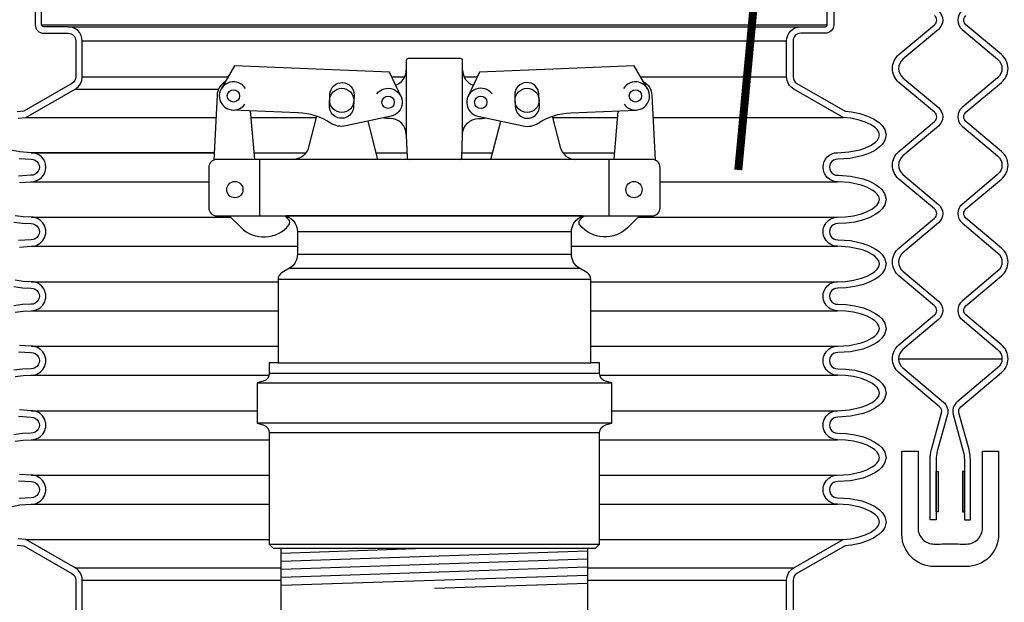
# Model space of a CAD drawing. Extents: x -169 to 2224, y 0 to 2796.
# Tile 41 of 256: x 147 to 162, y 863 to 872. Entities that reach past the tile are written whole.
import ezdxf

# ---------------------------------------------------------------- set-up
doc = ezdxf.new("R2010")
doc.units = 0
doc.header["$MEASUREMENT"] = 0
for name, color, linetype in [('ADAPTOR', 3, 'CONTINUOUS'), ('FILL-CAP', 1, 'CONTINUOUS'), ('FRP-SUMP', 2, 'CONTINUOUS'), ('GALV-4-PIPE', 4, 'CONTINUOUS'), ('MULTI-PORT-MANHOLE', 2, 'CONTINUOUS'), ('MULTI-PORT-SHROUD', 1, 'CONTINUOUS'), ('MULTI-PORT-SPILL-BUCKET', 1, 'CONTINUOUS'), ('MULTI-PORT-SPILL-BUCKET-SHROUD', 1, 'CONTINUOUS')]:
    doc.layers.add(name, color=color, linetype=linetype)

msp = doc.modelspace()

# ---------------------------------------------------------------- linework, layer by layer
at = {"layer": 'ADAPTOR', "color": 7}
for p, q in [((151.0304, 868.37044), (155.2804, 868.37044)), ((151.0304, 868.01857), (155.28094, 868.01857)), ((150.9048, 867.80233), (155.406, 867.80233)), ((155.58169, 867.62773), (150.72912, 867.62773)), ((150.72912, 866.33588), (155.58169, 866.33588)), ((150.4054, 866.02338), (155.9054, 866.02338)), ((155.7179, 866.16974), (150.59237, 866.16974)), ((155.9054, 865.39838), (150.4054, 865.39838)), ((155.71844, 865.24787), (150.5929, 865.24787)), ((150.59301, 863.52317), (155.71801, 863.52317))]:
    msp.add_line(p, q, dxfattribs=at)
at = {"layer": 'ADAPTOR', "linetype": 'Continuous'}
msp.add_lwpolyline([(155.4527, 868.61437), (150.8581, 868.61437), (150.90581, 868.58671, -0.26744182), (151.0304, 868.37044), (151.0304, 868.01819, -0.26792575), (150.90542, 867.8017), (150.79161, 867.73598, 0.26792575), (150.72912, 867.62773), (150.72912, 866.33588), (150.5929, 866.33588), (150.5929, 866.16969, -0.33900864), (150.50045, 866.04901), (150.4054, 866.02338), (150.4054, 865.39838), (150.50045, 865.37275, -0.33899174), (150.5929, 865.25206), (150.59301, 863.52317), (150.65551, 863.46067), (155.6553, 863.46067), (155.7178, 863.52317), (155.7179, 865.25206, -0.33899174), (155.81036, 865.37275), (155.9054, 865.39838), (155.9054, 866.02338), (155.81036, 866.04901, -0.33900864), (155.7179, 866.16969), (155.7179, 866.33588), (155.58169, 866.33588), (155.58169, 867.62773, 0.26792575), (155.51919, 867.73598), (155.40538, 867.8017, -0.26792575), (155.2804, 868.01819), (155.2804, 868.37044, -0.26744182), (155.40499, 868.58671), (155.4527, 868.61437)], format="xyb", dxfattribs=at)
at = {"layer": 'FILL-CAP', "linetype": 'Continuous'}
for p, q in [((150.37035, 869.48937), (150.30447, 870.2435)), ((155.94046, 869.48937), (156.00634, 870.2435)), ((152.7179, 869.87487), (152.7179, 869.86437))]:
    msp.add_line(p, q, dxfattribs=at)
at = {"layer": 'FILL-CAP', "color": 2, "linetype": 'Continuous'}
for p, q in [((152.27994, 869.49013), (152.12721, 870.0843)), ((154.03087, 869.49013), (154.1836, 870.0843)), ((150.4479, 868.61437), (150.4479, 869.48937)), ((155.8629, 868.61437), (155.8629, 869.48937))]:
    msp.add_line(p, q, dxfattribs=at)
at = {"layer": 'FILL-CAP', "linetype": 'Continuous'}
for points in [[(152.63432, 870.46897), (152.45605, 870.84326), (150.05682, 870.94174), (149.84848, 870.58332)], [(156.46233, 870.58332), (156.25398, 870.94174), (153.85475, 870.84326), (153.67648, 870.46897)]]:
    msp.add_lwpolyline(points, dxfattribs=at)
for points in [[(153.54963, 869.48937, 0.40402622), (153.58086, 869.51953), (153.5929, 869.86437), (153.5929, 869.87487), (153.5929, 871.02062, 0.41421356), (153.56165, 871.05187), (152.74915, 871.05187, 0.41421356), (152.7179, 871.02062), (152.7179, 869.86437), (152.72995, 869.51953, 0.40402622), (152.76118, 869.48937)], [(149.91365, 870.69544, 0.2587825), (149.78363, 870.48572), (149.73268, 869.4799)], [(156.39715, 870.69544, -0.2587825), (156.52717, 870.48572), (156.57812, 869.4799)], [(152.26128, 870.5052, -1.44499019), (152.48298, 870.16108), (151.78056, 870.00949, -0.19970767), (151.54483, 870.0528, 0.13452379), (151.04125, 870.21326), (150.02863, 870.25482)], [(154.04953, 870.5052, 1.44499019), (153.82783, 870.16108), (154.53024, 870.00949, 0.19970767), (154.76598, 870.0528, -0.13452379), (155.26956, 870.21326), (156.28218, 870.25482)]]:
    msp.add_lwpolyline(points, format="xyb", dxfattribs=at)
for points in [[(151.53478, 870.50201, -1), (151.90947, 870.48663), (151.90209, 870.30678, -1.00000015), (151.5274, 870.32216)], [(154.77602, 870.50201, 1), (154.40134, 870.48663), (154.40872, 870.30678, 1.00000015), (154.7834, 870.32216)], [(156.5304, 868.61437, 0.41421356), (156.6554, 868.73937), (156.6554, 869.36437, 0.41421356), (156.5304, 869.48937), (149.7804, 869.48937, 0.41421356), (149.6554, 869.36437), (149.6554, 868.73937, 0.41421356), (149.7804, 868.61437)]]:
    msp.add_lwpolyline(points, format="xyb", close=True, dxfattribs=at)
at = {"layer": 'FILL-CAP', "color": 2, "linetype": 'Continuous'}
for points in [[(151.32778, 870.15893), (151.20394, 869.67713, -0.34229985), (150.96181, 869.48937)], [(154.98302, 870.15893), (155.10687, 869.67713, 0.34229985), (155.349, 869.48937)], [(152.7179, 869.87487, 0.41421356), (152.4679, 870.12487), (152.4369, 870.12487, -0.08282474), (152.36464, 870.13554)], [(153.5929, 869.87487, -0.41421356), (153.8429, 870.12487), (153.8739, 870.12487, 0.08282474), (153.94616, 870.13554)], [(149.97257, 868.61437), (150.15543, 868.43226, 0.44640039), (150.8987, 868.47417, 0.36107386), (150.89724, 868.55402, 0.04329968), (150.83537, 868.61437)], [(156.33823, 868.61437), (156.15538, 868.43226, -0.44640039), (155.41211, 868.47417, -0.36107386), (155.41357, 868.55402, -0.04329968), (155.47544, 868.61437)]]:
    msp.add_lwpolyline(points, format="xyb", dxfattribs=at)
at = {"layer": 'FILL-CAP', "color": 1, "linetype": 'Continuous'}
for centre, radius in [((150.0376, 870.47338), 0.0955), ((151.71844, 870.40439), 0.1875), ((152.4369, 870.37487), 0.0955), ((153.8739, 870.37487), 0.096), ((154.59237, 870.40439), 0.1875), ((156.27321, 870.47338), 0.0955), ((150.0599, 869.02137), 0.126), ((156.2509, 869.02137), 0.126)]:
    msp.add_circle(centre, radius, dxfattribs=at)
at = {"layer": 'FILL-CAP', "color": 2, "linetype": 'Continuous'}
for centre, start, end in [((152.4679, 870.87487), 289.892293, 0), ((153.8429, 870.87487), 180, 250.107707)]:
    msp.add_arc(centre, 0.25, start, end, dxfattribs=at)
at = {"layer": 'FILL-CAP', "linetype": 'Continuous'}
for centre, start, end in [((150.03767, 870.47338), 31.207476, 324.090131), ((156.27313, 870.47338), 215.909869, 148.792524)]:
    msp.add_arc(centre, 0.2188, start, end, dxfattribs=at)
at = {"layer": 'FRP-SUMP'}
msp.add_lwpolyline([(160.6554, 864.96665), (160.6554, 863.77588, 0.41588828), (160.90683, 863.52588, -0.00101043), (161.1554, 863.5268, -0.00101043), (161.40397, 863.52588, 0.41588828), (161.6554, 863.77588), (161.6554, 864.96665), (161.90513, 864.96665), (161.90513, 863.6761, -0.41546764), (161.40299, 863.17611, 0.00103576), (161.1554, 863.17666, 0.00103576), (160.90782, 863.17611, -0.41546764), (160.40568, 863.6761), (160.40568, 864.96665)], format="xyb", close=True, dxfattribs=at)
at = {"layer": 'GALV-4-PIPE', "color": 7}
for p, q in [((153.1554, 863.46067), (150.7804, 863.38067)), ((155.5304, 863.4156), (150.7804, 863.2556)), ((155.5304, 863.29053), (150.7804, 863.13053)), ((155.5304, 863.16545), (150.7804, 863.00546)), ((155.5304, 863.04038), (150.7804, 862.88039)), ((155.5304, 862.91531), (153.1554, 862.83532))]:
    msp.add_line(p, q, dxfattribs=at)
at = {"layer": 'GALV-4-PIPE', "linetype": 'Continuous'}
msp.add_lwpolyline([(150.7804, 861.1103), (150.7804, 863.46067), (155.5304, 863.46067), (155.5304, 861.1103, -0.41421356), (155.48353, 861.06342), (150.82728, 861.06342, -0.41421356)], format="xyb", close=True, dxfattribs=at)
at = {"layer": 'MULTI-PORT-MANHOLE', "color": 7, "linetype": 'Continuous'}
msp.add_line((161.95725, 866.39028), (160.35356, 866.39028), dxfattribs=at)
at = {"layer": 'MULTI-PORT-SHROUD', "color": 1, "linetype": 'Continuous'}
for points in [[(160.95456, 864.96421, 0.06721269), (160.93665, 864.83159), (160.93665, 863.89911), (160.8429, 863.89911), (160.8429, 864.83159, -0.06721269), (160.86417, 864.98908), (161.02066, 865.55796, 0.29327737), (160.99053, 865.65464), (160.36007, 866.18366, -0.46630694), (160.36007, 866.61456), (160.91153, 867.0773, 0.46630723), (160.91153, 867.22093), (160.36007, 867.68366, -0.46630723), (160.36007, 868.11456), (160.91153, 868.5773, 0.46630723), (160.91153, 868.72093), (160.36007, 869.18366, -0.46630723), (160.36007, 869.61456), (160.91153, 870.0773, 0.46630723), (160.91153, 870.22093), (160.36007, 870.68366, -0.46630723), (160.36007, 871.11456), (160.91153, 871.5773, 0.46630723), (160.91153, 871.72093)], [(160.97179, 871.79275, -0.46630905), (160.97179, 871.50548), (160.42033, 871.04275, 0.46630905), (160.42033, 870.75548), (160.97179, 870.29275, -0.46630905), (160.97179, 870.00548), (160.42033, 869.54275, 0.46630905), (160.42033, 869.25548), (160.97179, 868.79275, -0.46630905), (160.97179, 868.50548), (160.42033, 868.04275, 0.46630905), (160.42033, 867.75548), (160.97179, 867.29275, -0.46630905), (160.97179, 867.00548), (160.42033, 866.54275, 0.46630785), (160.42033, 866.25548), (161.05079, 865.72646, -0.29327778), (161.11105, 865.53309), (160.95456, 864.96421)], [(161.33901, 871.79275, 0.46630905), (161.33901, 871.50548), (161.89048, 871.04275, -0.46630905), (161.89048, 870.75548), (161.33901, 870.29275, 0.46630905), (161.33901, 870.00548), (161.89048, 869.54275, -0.46630905), (161.89048, 869.25548), (161.33901, 868.79275, 0.46630905), (161.33901, 868.50548), (161.89048, 868.04275, -0.46630905), (161.89048, 867.75548), (161.33901, 867.29275, 0.46630905), (161.33901, 867.00548), (161.89048, 866.54275, -0.46630785), (161.89048, 866.25548), (161.26002, 865.72646, 0.29327778), (161.19975, 865.53309), (161.35624, 864.96421)], [(161.35625, 864.96421, -0.06721269), (161.37415, 864.83159), (161.37415, 863.89911), (161.4679, 863.89911), (161.4679, 864.83159, 0.06721269), (161.44664, 864.98908), (161.29015, 865.55796, -0.29327737), (161.32028, 865.65464), (161.95074, 866.18366, 0.46630694), (161.95074, 866.61456), (161.39928, 867.0773, -0.46630723), (161.39928, 867.22093), (161.95074, 867.68366, 0.46630723), (161.95074, 868.11456), (161.39928, 868.5773, -0.46630723), (161.39928, 868.72093), (161.95074, 869.18366, 0.46630723), (161.95074, 869.61456), (161.39928, 870.0773, -0.46630723), (161.39928, 870.22093), (161.95074, 870.68366, 0.46630723), (161.95074, 871.11456), (161.39928, 871.5773, -0.46630723), (161.39928, 871.72093)]]:
    msp.add_lwpolyline(points, format="xyb", dxfattribs=at)
at = {"layer": 'MULTI-PORT-SHROUD', "color": 7, "linetype": 'Continuous'}
for points in [[(160.93665, 864.02411), (160.93665, 864.64911), (160.96665, 864.64911), (160.96665, 864.02411)], [(161.37415, 864.02411), (161.37415, 864.64911), (161.34415, 864.64911), (161.34415, 864.02411)]]:
    msp.add_lwpolyline(points, close=True, dxfattribs=at)
at = {"layer": 'MULTI-PORT-SPILL-BUCKET', "color": 7, "const_width": 0.125}
msp.add_lwpolyline([(158.19472, 872.81106), (157.86832, 869.32631)], dxfattribs=at)
at = {"layer": 'MULTI-PORT-SPILL-BUCKET-SHROUD', "color": 7, "linetype": 'Continuous'}
for p, q in [((147.06353, 871.5781), (159.24728, 871.5781)), ((147.47415, 871.54685), (158.83665, 871.54685)), ((147.6929, 871.3281), (158.6179, 871.3281)), ((147.6929, 870.77097), (149.95756, 870.77097)), ((152.49049, 870.77097), (152.69529, 870.77097)), ((153.61552, 870.77097), (153.82032, 870.77097)), ((156.35325, 870.77097), (158.6179, 870.77097)), ((147.58312, 870.58129), (149.80736, 870.58129)), ((146.8168, 870.14107), (149.76617, 870.14107)), ((150.31342, 870.14107), (151.32319, 870.14107)), ((154.98761, 870.14107), (155.99739, 870.14107)), ((156.54463, 870.14107), (159.49401, 870.14107)), ((146.90294, 869.59373), (149.73845, 869.59373)), ((149.73845, 869.59373), (146.90294, 869.59373)), ((150.36123, 869.59373), (151.165, 869.59373)), ((152.25331, 869.59373), (152.72735, 869.59373)), ((153.58345, 869.59373), (154.0575, 869.59373)), ((155.1458, 869.59373), (155.94957, 869.59373)), ((146.90294, 869.14373), (149.6554, 869.14373)), ((156.6554, 869.14373), (159.40786, 869.14373)), ((146.90294, 868.59373), (149.9933, 868.59373)), ((150.85901, 868.59373), (150.89371, 868.59373)), ((155.4171, 868.59373), (155.4518, 868.59373)), ((156.3175, 868.59373), (159.40787, 868.59373)), ((146.90293, 868.14373), (151.0304, 868.14373)), ((155.2804, 868.14373), (159.40787, 868.14373)), ((146.90293, 867.59373), (150.72912, 867.59373)), ((155.58169, 867.59373), (159.40788, 867.59373)), ((146.90293, 867.14373), (150.72912, 867.14373)), ((155.58169, 867.14373), (159.40788, 867.14373)), ((146.90293, 866.59373), (150.72912, 866.59373)), ((155.58169, 866.59373), (159.40788, 866.59373)), ((146.90293, 866.14373), (150.59018, 866.14373)), ((155.72063, 866.14373), (159.40788, 866.14373)), ((146.90293, 865.59373), (150.4054, 865.59373)), ((155.9054, 865.59373), (159.40787, 865.59373)), ((146.90293, 865.14373), (150.59291, 865.14373)), ((155.7179, 865.14373), (159.40787, 865.14373)), ((146.90294, 864.59373), (150.59294, 864.59373)), ((155.71786, 864.59373), (159.40786, 864.59373)), ((146.90294, 864.14373), (150.59297, 864.14373)), ((155.71784, 864.14373), (159.40786, 864.14373)), ((146.8168, 863.59639), (150.593, 863.59639)), ((155.7178, 863.59639), (159.49401, 863.59639)), ((147.58312, 863.15616), (150.7804, 863.15616)), ((155.5304, 863.15616), (158.72769, 863.15616)), ((147.6929, 862.96649), (150.7804, 862.96649)), ((155.5304, 862.96649), (158.6179, 862.96649))]:
    msp.add_line(p, q, dxfattribs=at)
at = {"layer": 'MULTI-PORT-SPILL-BUCKET-SHROUD', "color": 1, "linetype": 'Continuous'}
for points in [[(146.96353, 871.85979), (146.96353, 871.5781, 0.41421356), (147.09478, 871.44685), (147.47415, 871.44685, -0.41421356), (147.5929, 871.3281), (147.5929, 870.77097, -0.26853007), (147.5333, 870.668), (146.78539, 870.23835), (146.68488, 870.22795)], [(146.69995, 870.12898), (146.8168, 870.14107), (147.58312, 870.58129, 0.26853007), (147.6929, 870.77097), (147.6929, 871.3281, 0.41421356), (147.47415, 871.54685), (147.09478, 871.54685, -0.41421356), (147.06353, 871.5781), (147.06353, 871.8531, -0.33495079)], [(146.71738, 869.13155), (146.89699, 869.14334), (146.90294, 869.14373, 1), (146.90294, 869.59373), (146.72649, 869.60478), (146.55359, 869.64065)], [(146.71314, 869.50542), (146.90027, 869.4937, -1.02213573), (146.90014, 869.24376), (146.89044, 869.24312), (146.70326, 869.23084)], [(146.63437, 868.51817), (146.76839, 868.49946), (146.90109, 868.49371, -1.01877101), (146.90014, 868.24376), (146.70325, 868.23084)], [(146.71737, 868.13155), (146.90293, 868.14373, 1.00000017), (146.90294, 868.59373), (146.77749, 868.59916), (146.65359, 868.61645)], [(146.6535, 867.12098), (146.77744, 867.13829), (146.90293, 867.14373, 1.00000017), (146.90293, 867.59373), (146.77748, 867.59916), (146.65358, 867.61645)], [(146.63436, 867.51817), (146.76839, 867.49946), (146.90108, 867.49371, -1.01490594), (146.90108, 867.24374), (146.76834, 867.23799), (146.63427, 867.21926)], [(146.7037, 866.50655), (146.90014, 866.4937, -1.01873998), (146.90108, 866.24374), (146.76838, 866.23799), (146.63436, 866.21929)], [(146.65358, 866.121), (146.77748, 866.13829), (146.90293, 866.14373, 1.00000016), (146.90293, 866.59373), (146.71779, 866.60584)], [(146.65359, 865.121), (146.77749, 865.13829), (146.90293, 865.14373, 1.00000067), (146.90293, 865.59373), (146.71737, 865.6059)], [(146.70325, 865.50662), (146.90014, 865.49369, -1.01877171), (146.90109, 865.24374), (146.76839, 865.23799), (146.63437, 865.21929)], [(146.55359, 864.0968), (146.72649, 864.13267), (146.90294, 864.14373, 1.00000067), (146.90294, 864.59373), (146.71738, 864.6059)], [(146.70326, 864.50662), (146.90014, 864.49369, -1.0221364), (146.90027, 864.24375), (146.71314, 864.23203)], [(147.6929, 862.40935), (147.6929, 862.96649, 0.26853007), (147.58312, 863.15616), (146.8168, 863.59639), (146.69995, 863.60848)], [(146.68488, 863.5095), (146.78539, 863.4991), (147.5333, 863.06945, -0.26853007), (147.5929, 862.96649), (147.5929, 862.40935, -0.41421356)]]:
    msp.add_lwpolyline(points, format="xyb", dxfattribs=at)
at = {"layer": 'MULTI-PORT-SPILL-BUCKET-SHROUD', "linetype": 'Continuous'}
for points in [[(158.6179, 862.40935), (158.6179, 862.96649, -0.26853007), (158.72769, 863.15616), (159.49401, 863.59639), (159.61086, 863.60848), (159.72544, 863.63159), (159.83713, 863.66791), (159.9173, 863.70531), (159.99008, 863.75524), (160.02178, 863.78646), (160.04642, 863.82329), (160.05701, 863.86621), (160.04852, 863.90968), (160.02476, 863.94745), (159.99353, 863.97923), (159.95841, 864.00646), (159.92063, 864.03001), (159.84089, 864.06815), (159.75721, 864.0968), (159.58432, 864.13267), (159.40786, 864.14373, -1.00000067), (159.40786, 864.59373), (159.59343, 864.6059), (159.77412, 864.64573), (159.86207, 864.67819), (159.94506, 864.72214), (159.9834, 864.74963), (160.0177, 864.78198), (160.04524, 864.82092), (160.05782, 864.86593), (160.04767, 864.91144), (160.02123, 864.95145), (159.98745, 864.98454), (159.94937, 865.01253), (159.86659, 865.05732), (159.77856, 865.09033), (159.65722, 865.121), (159.53332, 865.13829), (159.40787, 865.14373, -1.00000067), (159.40787, 865.59373), (159.59343, 865.6059), (159.77412, 865.64573), (159.86208, 865.67819), (159.94507, 865.72214), (159.98341, 865.74963), (160.01771, 865.78198), (160.04525, 865.82092), (160.05783, 865.86593), (160.04767, 865.91144), (160.02124, 865.95145), (159.98745, 865.98454), (159.94938, 866.01253), (159.8666, 866.05732), (159.77856, 866.09033), (159.65722, 866.121), (159.53333, 866.13829), (159.40788, 866.14373, -1.00000016), (159.40788, 866.59373), (159.59301, 866.60584), (159.77377, 866.64562), (159.86177, 866.67806), (159.9448, 866.72197), (159.98318, 866.74944), (160.01752, 866.78177), (160.04513, 866.82067), (160.05782, 866.86567), (160.04777, 866.91121), (160.02139, 866.95128), (159.98762, 866.9844), (159.94954, 867.01241), (159.86675, 867.05725), (159.77869, 867.09029), (159.65731, 867.12098), (159.53337, 867.13829), (159.40788, 867.14373, -1.00000017), (159.40788, 867.59373), (159.53333, 867.59916), (159.65722, 867.61645), (159.77856, 867.64712), (159.8666, 867.68013), (159.94938, 867.72493), (159.98745, 867.75291), (160.02124, 867.786), (160.04767, 867.82602), (160.05783, 867.87152), (160.04525, 867.91654), (160.01771, 867.95547), (159.98341, 867.98782), (159.94507, 868.01531), (159.86208, 868.05926), (159.77412, 868.09172), (159.59343, 868.13155), (159.40787, 868.14373, -1.00000017), (159.40787, 868.59373), (159.53332, 868.59916), (159.65722, 868.61645), (159.77856, 868.64712), (159.86659, 868.68013), (159.94937, 868.72493), (159.98745, 868.75291), (160.02123, 868.786), (160.04767, 868.82602), (160.05782, 868.87152), (160.04524, 868.91654), (160.0177, 868.95547), (159.9834, 868.98782), (159.94506, 869.01531), (159.86207, 869.05926), (159.77412, 869.09172), (159.59343, 869.13155), (159.41381, 869.14334), (159.40786, 869.14373, -1), (159.40786, 869.59373), (159.58432, 869.60478), (159.75721, 869.64065), (159.84089, 869.6693), (159.92063, 869.70745), (159.95841, 869.73099), (159.99353, 869.75823), (160.02476, 869.79001), (160.04852, 869.82777), (160.05701, 869.87124), (160.04642, 869.91416), (160.02178, 869.951), (159.99008, 869.98221), (159.9173, 870.03214), (159.83713, 870.06955), (159.72544, 870.10586), (159.61086, 870.12898), (159.49401, 870.14107), (158.72769, 870.58129, -0.26853007), (158.6179, 870.77097), (158.6179, 871.3281, -0.41421356), (158.83665, 871.54685), (159.21603, 871.54685, 0.41421356), (159.24728, 871.5781), (159.24728, 871.8531, 0.33495079)], [(159.34728, 871.85979), (159.34728, 871.5781, -0.41421356), (159.21603, 871.44685), (158.83665, 871.44685, 0.41421356), (158.7179, 871.3281), (158.7179, 870.77097, 0.26853007), (158.7775, 870.668), (159.52541, 870.23835), (159.62593, 870.22795), (159.75088, 870.20274), (159.87386, 870.16276), (159.96707, 870.11927), (160.05395, 870.05966), (160.09922, 870.01509), (160.1393, 869.95517), (160.15939, 869.87375), (160.14309, 869.7903), (160.10365, 869.72761), (160.06013, 869.68333), (160.01565, 869.64883), (159.9688, 869.61964), (159.8788, 869.57658), (159.78367, 869.54401), (159.59767, 869.50542), (159.41054, 869.4937, 1.02213573), (159.41066, 869.24376), (159.42036, 869.24312), (159.60755, 869.23084), (159.80232, 869.1879), (159.90296, 869.15076), (159.99783, 869.10052), (160.04713, 869.06518), (160.09358, 869.02137), (160.13689, 868.96014), (160.16089, 868.87425), (160.14126, 868.78626), (160.0988, 868.722), (160.05237, 868.67652), (160.00303, 868.64026), (159.90814, 868.58891), (159.80845, 868.55153), (159.67644, 868.51817), (159.54241, 868.49946), (159.40972, 868.49371, 1.01877101), (159.41067, 868.24376), (159.60755, 868.23084), (159.80233, 868.1879), (159.90297, 868.15076), (159.99784, 868.10052), (160.04714, 868.06518), (160.09358, 868.02137), (160.13689, 867.96014), (160.1609, 867.87425), (160.14126, 867.78626), (160.09881, 867.72201), (160.05238, 867.67652), (160.00304, 867.64026), (159.90814, 867.58891), (159.80846, 867.55153), (159.67644, 867.51817), (159.54242, 867.49946), (159.40973, 867.49371, 1.01490594), (159.40973, 867.24374), (159.54247, 867.23799), (159.67654, 867.21926), (159.8086, 867.18587), (159.90832, 867.14846), (160.00324, 867.09706), (160.05258, 867.06075), (160.09903, 867.01519), (160.14144, 866.95079), (160.16088, 866.8627), (160.13668, 866.77689), (160.09331, 866.71577), (160.04684, 866.67204), (159.99752, 866.63673), (159.90261, 866.58654), (159.80194, 866.54943), (159.60711, 866.50655), (159.41067, 866.4937, 1.01873998), (159.40973, 866.24374), (159.54242, 866.23799), (159.67644, 866.21929), (159.80846, 866.18592), (159.90814, 866.14855), (160.00304, 866.09719), (160.05238, 866.06093), (160.09881, 866.01545), (160.14126, 865.95119), (160.1609, 865.86321), (160.13689, 865.77731), (160.09358, 865.71608), (160.04714, 865.67228), (159.99784, 865.63693), (159.90297, 865.58669), (159.80233, 865.54955), (159.60755, 865.50662), (159.41067, 865.49369, 1.01877171), (159.40972, 865.24374), (159.54241, 865.23799), (159.67644, 865.21929), (159.80845, 865.18592), (159.90814, 865.14855), (160.00304, 865.09719), (160.05237, 865.06093), (160.0988, 865.01545), (160.14126, 864.95119), (160.16089, 864.8632), (160.13689, 864.77731), (160.09358, 864.71608), (160.04713, 864.67228), (159.99783, 864.63693), (159.90296, 864.58669), (159.80232, 864.54955), (159.60755, 864.50662), (159.41066, 864.49369, 1.0221364), (159.41054, 864.24375), (159.59767, 864.23203), (159.78367, 864.19344), (159.8788, 864.16087), (159.9688, 864.11782), (160.01565, 864.08862), (160.06013, 864.05412), (160.10365, 864.00984), (160.14309, 863.94715), (160.15939, 863.8637), (160.1393, 863.78228), (160.09922, 863.72237), (160.05395, 863.67779), (159.96707, 863.61818), (159.87387, 863.5747), (159.75088, 863.53471), (159.62592, 863.5095), (159.52541, 863.4991), (158.7775, 863.06945, 0.26853007), (158.7179, 862.96649), (158.7179, 862.40935, 0.41421356)]]:
    msp.add_lwpolyline(points, format="xyb", dxfattribs=at)

doc.saveas('drawing.dxf')
